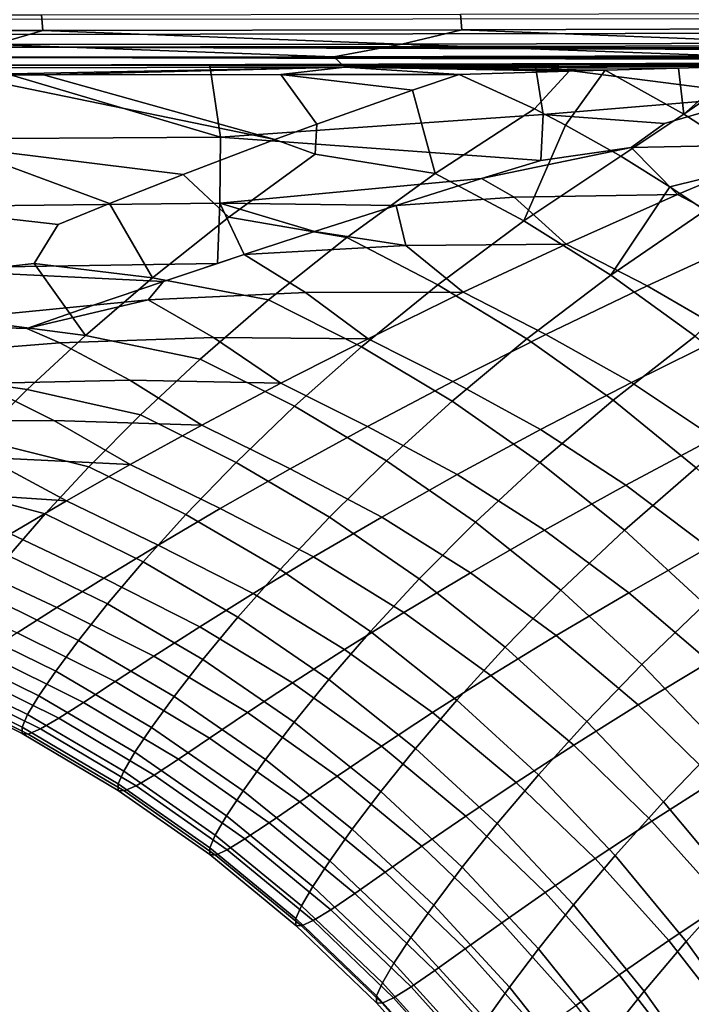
# Model space of a CAD drawing. Header units: metres. Extents: x -109 to 109, y -100 to 76.
# Tile 126 of 256: x -31.63 to -25.8, y -31.05 to -22.51. Entities that reach past the tile are written whole.
import ezdxf

# ---------------------------------------------------------------- set-up
doc = ezdxf.new("R2010")
doc.units = ezdxf.units.M
doc.layers.add('solid_21062310', color=7, linetype='CONTINUOUS')

msp = doc.modelspace()

# ---------------------------------------------------------------- linework, layer by layer
at = {"layer": 'solid_21062310'}
for points in [[(-27.800993, -22.462587, -23.510359), (-24.194117, -22.452618, -24.384274), (-24.179071, -22.587027, -24.32851), (-27.788153, -22.596998, -23.454048)], [(-35.098705, -22.469053, -22.16441), (-31.437429, -22.468243, -22.770102), (-31.426838, -22.602652, -22.713327), (-35.090397, -22.603464, -22.107254)], [(-17.147627, -22.496038, 20.182396), (-31.907494, -22.50964, 20.013111), (-31.906866, -22.637945, 19.923595), (-17.14706, -22.616594, 20.10836)], [(-31.437429, -22.468243, -22.770102), (-27.800993, -22.462587, -23.510359), (-27.788153, -22.596998, -23.454048), (-31.426838, -22.602652, -22.713327)], [(-35.090397, -22.603464, -22.107254), (-31.426838, -22.602652, -22.713327), (-31.846329, -22.726288, -22.556841)], [(-17.14706, -22.616594, 20.10836), (-31.906866, -22.637945, 19.923595), (-31.905993, -22.74881, 19.813215), (-17.146297, -22.724058, 20.016348)], [(-31.426838, -22.602652, -22.713327), (-28.309183, -22.721399, -23.25878), (-31.846329, -22.726288, -22.556841)], [(-31.426838, -22.602652, -22.713327), (-27.788153, -22.596998, -23.454048), (-28.309183, -22.721399, -23.25878)], [(-27.788153, -22.596998, -23.454048), (-24.799276, -22.712366, -24.086891), (-28.309183, -22.721399, -23.25878)], [(-27.788153, -22.596998, -23.454048), (-24.179071, -22.587027, -24.32851), (-24.799276, -22.712366, -24.086891)], [(-28.309183, -22.721399, -23.25878), (-24.799276, -22.712366, -24.086891), (-25.502329, -22.823444, -23.809725)], [(-31.846329, -22.726288, -22.556841), (-28.899445, -22.831442, -23.032631), (-32.321281, -22.835499, -22.373381)], [(-31.905993, -22.74881, 19.813215), (-18.174528, -22.756443, 19.970129), (-17.146297, -22.724058, 20.016348)], [(-31.905993, -22.74881, 19.813215), (-18.606091, -22.769657, 19.949913), (-18.174528, -22.756443, 19.970129)], [(-31.905993, -22.74881, 19.813215), (-19.161928, -22.786322, 19.923143), (-18.606091, -22.769657, 19.949913)], [(-31.905993, -22.74881, 19.813215), (-31.9049, -22.838884, 19.685305), (-20.049614, -22.812044, 19.87862), (-19.161928, -22.786322, 19.923143)], [(-31.846329, -22.726288, -22.556841), (-28.309183, -22.721399, -23.25878), (-28.899445, -22.831442, -23.032631)], [(-28.309183, -22.721399, -23.25878), (-25.502329, -22.823444, -23.809725), (-28.899445, -22.831442, -23.032631)], [(-32.321281, -22.835499, -22.373381), (-28.899445, -22.831442, -23.032631), (-28.804228, -22.922934, -22.936161), (-32.243965, -22.927086, -22.271133)], [(-31.9049, -22.838884, 19.685305), (-31.994171, -22.90509, 19.54323), (-22.714075, -22.881458, 19.730682), (-21.875849, -22.861038, 19.779673)], [(-22.908064, -22.885971, 19.719006), (-22.714075, -22.881458, 19.730682), (-31.994171, -22.90509, 19.54323)], [(-22.908064, -22.885971, 19.719006), (-31.994171, -22.90509, 19.54323), (-29.976059, -22.908087, 19.5665)], [(-31.9049, -22.838884, 19.685305), (-20.108027, -22.813696, 19.875612), (-20.049614, -22.812044, 19.87862)], [(-31.9049, -22.838884, 19.685305), (-21.009916, -22.838514, 19.827875), (-20.108027, -22.813696, 19.875612)], [(-31.9049, -22.838884, 19.685305), (-21.486517, -22.85108, 19.801641), (-21.009916, -22.838514, 19.827875)], [(-31.9049, -22.838884, 19.685305), (-21.875849, -22.861038, 19.779673), (-21.486517, -22.85108, 19.801641)], [(-22.908064, -22.885971, 19.719006), (-29.976059, -22.908087, 19.5665), (-27.150145, -22.912029, 19.598858)], [(-28.899445, -22.831442, -23.032631), (-25.502329, -22.823444, -23.809725), (-25.389914, -22.914248, -23.720919), (-28.804228, -22.922934, -22.936161)], [(-22.908064, -22.885971, 19.719006), (-27.150145, -22.912029, 19.598858), (-24.298223, -22.915701, 19.631319)], [(-31.994171, -22.90509, 19.54323), (-32.755581, -22.903921, 19.534407), (-32.6838, -23.545088, 17.725859), (-29.884508, -23.530037, 17.842653)], [(-32.243965, -22.927086, -22.271133), (-28.804228, -22.922934, -22.936161), (-32.144505, -22.988075, -22.181913)], [(-28.804228, -22.922934, -22.936161), (-31.420858, -22.987736, -22.31176), (-32.144505, -22.988075, -22.181913)], [(-31.994171, -22.90509, 19.54323), (-29.884508, -23.530037, 17.842653), (-29.976059, -22.908087, 19.5665)], [(-28.804228, -22.922934, -22.936161), (-29.359697, -22.986, -22.710978), (-31.420858, -22.987736, -22.31176)], [(-29.884508, -23.530037, 17.842653), (-27.082716, -23.333607, 18.460363), (-27.150145, -22.912029, 19.598858), (-29.976059, -22.908087, 19.5665)], [(-28.804228, -22.922934, -22.936161), (-27.81082, -22.983973, -23.039835), (-29.359697, -22.986, -22.710978)], [(-28.804228, -22.922934, -22.936161), (-25.389914, -22.914248, -23.720919), (-25.906233, -22.929844, -23.572294)], [(-28.804228, -22.922934, -22.936161), (-26.857925, -22.957829, -23.302996), (-27.81082, -22.983973, -23.039835)], [(-28.804228, -22.922934, -22.936161), (-26.545504, -22.948769, -23.390749), (-26.857925, -22.957829, -23.302996)], [(-28.804228, -22.922934, -22.936161), (-25.906233, -22.929844, -23.572294), (-26.545504, -22.948769, -23.390749)], [(-27.158701, -23.2838, -22.618305), (-27.81082, -22.983973, -23.039835), (-26.857925, -22.957829, -23.302996)], [(-26.887506, -23.423782, -22.449099), (-27.158701, -23.2838, -22.618305), (-26.857925, -22.957829, -23.302996), (-26.545504, -22.948769, -23.390749)], [(-27.150145, -22.912029, 19.598858), (-25.181522, -23.163652, 18.960436), (-24.298223, -22.915701, 19.631319)], [(-27.150145, -22.912029, 19.598858), (-27.082716, -23.333607, 18.460363), (-25.23266, -23.17824, 18.920265), (-25.181522, -23.163652, 18.960436)], [(-26.409689, -23.693052, -22.159845), (-26.887506, -23.423782, -22.449099), (-26.545504, -22.948769, -23.390749), (-25.862059, -23.329838, -22.948206)], [(-25.862059, -23.329838, -22.948206), (-26.545504, -22.948769, -23.390749), (-25.906233, -22.929844, -23.572294)], [(-25.862059, -23.329838, -22.948206), (-25.906233, -22.929844, -23.572294), (-25.389914, -22.914248, -23.720919)], [(-25.862059, -23.329838, -22.948206), (-25.389914, -22.914248, -23.720919), (-25.251049, -22.910007, -23.761213)], [(-24.594961, -23.340767, -23.33662), (-25.187536, -23.764385, -22.540152), (-25.862059, -23.329838, -22.948206), (-25.251049, -22.910007, -23.761213)], [(-30.208296, -23.852882, -20.643192), (-32.192459, -23.605663, -20.853786), (-32.144505, -22.988075, -22.181913), (-29.411724, -23.550356, -21.4858)], [(-31.420858, -22.987736, -22.31176), (-29.411724, -23.550356, -21.4858), (-32.144505, -22.988075, -22.181913)], [(-29.046654, -23.416382, -21.855101), (-29.411724, -23.550356, -21.4858), (-31.420858, -22.987736, -22.31176), (-29.359697, -22.986, -22.710978)], [(-27.81082, -22.983973, -23.039835), (-28.21591, -23.122164, -22.661673), (-29.359697, -22.986, -22.710978)], [(-28.21591, -23.122164, -22.661673), (-29.046654, -23.416382, -21.855101), (-29.359697, -22.986, -22.710978)], [(-27.158701, -23.2838, -22.618305), (-28.020765, -23.845457, -21.268574), (-28.21591, -23.122164, -22.661673), (-27.81082, -22.983973, -23.039835)], [(-28.020765, -23.845457, -21.268574), (-29.061256, -23.677109, -21.288252), (-29.046654, -23.416382, -21.855101), (-28.21591, -23.122164, -22.661673)], [(-27.082716, -23.333607, 18.460363), (-26.029165, -23.408934, 18.274105), (-25.23266, -23.17824, 18.920265)], [(-24.880178, -23.589945, 17.932064), (-25.23266, -23.17824, 18.920265), (-26.029165, -23.408934, 18.274105), (-26.319296, -23.617231, 17.691256)], [(-26.887506, -23.423782, -22.449099), (-27.249512, -24.253912, -20.84783), (-28.020765, -23.845457, -21.268574), (-27.158701, -23.2838, -22.618305)], [(-29.884508, -23.530037, 17.842653), (-27.102379, -23.729876, 17.338718), (-27.082716, -23.333607, 18.460363)], [(-26.319296, -23.617231, 17.691256), (-26.029165, -23.408934, 18.274105), (-27.082716, -23.333607, 18.460363), (-27.102379, -23.729876, 17.338718)], [(-25.187536, -23.764385, -22.540152), (-25.983053, -23.958624, -21.911434), (-26.409689, -23.693052, -22.159845), (-25.862059, -23.329838, -22.948206)], [(-29.061256, -23.677109, -21.288252), (-29.411724, -23.550356, -21.4858), (-29.046654, -23.416382, -21.855101)], [(-26.887506, -23.423782, -22.449099), (-26.409689, -23.693052, -22.159845), (-27.249512, -24.253912, -20.84783)], [(-32.689785, -24.132048, 15.941587), (-29.890215, -24.101437, 16.141317), (-29.884508, -23.530037, 17.842653), (-32.6838, -23.545088, 17.725859)], [(-29.061256, -23.677109, -21.288252), (-29.812098, -24.221724, -19.913776), (-30.208296, -23.852882, -20.643192), (-29.411724, -23.550356, -21.4858)], [(-29.884508, -23.530037, 17.842653), (-29.890215, -24.101437, 16.141317), (-27.61808, -23.888174, 16.860315), (-27.102379, -23.729876, 17.338718)], [(-31.293495, -24.287563, -19.398855), (-32.237099, -24.17848, -19.507387), (-32.192459, -23.605663, -20.853786), (-30.84692, -24.105553, -19.925919)], [(-30.208296, -23.852882, -20.643192), (-30.84692, -24.105553, -19.925919), (-32.192459, -23.605663, -20.853786)], [(-26.319296, -23.617231, 17.691256), (-27.102379, -23.729876, 17.338718), (-27.61808, -23.888174, 16.860315)], [(-25.916586, -24.02739, 16.724333), (-26.319296, -23.617231, 17.691256), (-27.61808, -23.888174, 16.860315), (-27.333387, -24.04895, 16.425209)], [(-26.319296, -23.617231, 17.691256), (-25.916586, -24.02739, 16.724333), (-24.880178, -23.589945, 17.932064)], [(-25.232056, -24.385786, 16.133835), (-24.213692, -23.943731, 17.321688), (-24.880178, -23.589945, 17.932064), (-25.916586, -24.02739, 16.724333)], [(-28.020765, -23.845457, -21.268574), (-28.787601, -24.399935, -19.917295), (-29.812098, -24.221724, -19.913776), (-29.061256, -23.677109, -21.288252)], [(-25.983053, -23.958624, -21.911434), (-26.49497, -24.724983, -20.463829), (-27.249512, -24.253912, -20.84783), (-26.409689, -23.693052, -22.159845)], [(-25.187536, -23.764385, -22.540152), (-25.675903, -24.165045, -21.738562), (-25.983053, -23.958624, -21.911434)], [(-30.475407, -24.747803, -18.540695), (-30.84692, -24.105553, -19.925919), (-30.208296, -23.852882, -20.643192), (-29.812098, -24.221724, -19.913776)], [(-29.890215, -24.101437, 16.141317), (-28.359922, -24.120558, 16.135595), (-27.61808, -23.888174, 16.860315)], [(-27.249512, -24.253912, -20.84783), (-27.997122, -24.808283, -19.533773), (-28.787601, -24.399935, -19.917295), (-28.020765, -23.845457, -21.268574)], [(-27.333387, -24.04895, 16.425209), (-27.61808, -23.888174, 16.860315), (-28.359922, -24.120558, 16.135595)], [(-25.983053, -23.958624, -21.911434), (-25.675903, -24.165045, -21.738562), (-26.49497, -24.724983, -20.463829)], [(-26.882114, -24.456551, 15.482117), (-27.333387, -24.04895, 16.425209), (-28.359922, -24.120558, 16.135595), (-28.275047, -24.469944, 15.12624)], [(-27.333387, -24.04895, 16.425209), (-26.882114, -24.456551, 15.482117), (-25.916586, -24.02739, 16.724333)], [(-26.180058, -24.819481, 14.911712), (-25.232056, -24.385786, 16.133835), (-25.916586, -24.02739, 16.724333), (-26.882114, -24.456551, 15.482117)], [(-32.693451, -24.667469, 14.17759), (-29.909267, -24.623426, 14.462928), (-29.890215, -24.101437, 16.141317), (-32.689785, -24.132048, 15.941587)], [(-30.475407, -24.747803, -18.540695), (-31.502686, -24.624516, -18.514948), (-31.293495, -24.287563, -19.398855), (-30.84692, -24.105553, -19.925919)], [(-29.890215, -24.101437, 16.141317), (-29.909267, -24.623426, 14.462928), (-29.677748, -24.546755, 14.728186)], [(-29.890215, -24.101437, 16.141317), (-29.06723, -24.347176, 15.40077), (-28.359922, -24.120558, 16.135595)], [(-29.890215, -24.101437, 16.141317), (-29.677748, -24.546755, 14.728186), (-29.06723, -24.347176, 15.40077)], [(-28.275047, -24.469944, 15.12624), (-28.359922, -24.120558, 16.135595), (-29.06723, -24.347176, 15.40077)], [(-25.104942, -24.584249, -21.431128), (-25.761606, -25.255886, -20.118843), (-26.49497, -24.724983, -20.463829), (-25.675903, -24.165045, -21.738562)], [(-31.502686, -24.624516, -18.514948), (-32.300621, -24.714233, -18.117514), (-32.237099, -24.17848, -19.507387), (-31.293495, -24.287563, -19.398855)], [(-28.787601, -24.399935, -19.917295), (-29.465666, -24.938454, -18.566704), (-30.475407, -24.747803, -18.540695), (-29.812098, -24.221724, -19.913776)], [(-26.49497, -24.724983, -20.463829), (-27.225044, -25.279232, -19.186207), (-27.997122, -24.808283, -19.533773), (-27.249512, -24.253912, -20.84783)], [(-28.275047, -24.469944, 15.12624), (-29.06723, -24.347176, 15.40077), (-29.677748, -24.546755, 14.728186)], [(-27.997122, -24.808283, -19.533773), (-28.658716, -25.347355, -18.219822), (-29.465666, -24.938454, -18.566704), (-28.787601, -24.399935, -19.917295)], [(-25.460829, -25.235174, 14.413108), (-24.536947, -24.801153, 15.601866), (-25.232056, -24.385786, 16.133835), (-26.180058, -24.819481, 14.911712)], [(-27.77726, -24.874142, 14.208953), (-28.275047, -24.469944, 15.12624), (-29.677748, -24.546755, 14.728186), (-29.144876, -24.877001, 13.797841)], [(-28.275047, -24.469944, 15.12624), (-27.77726, -24.874142, 14.208953), (-26.882114, -24.456551, 15.482117)], [(-27.058195, -25.241421, 13.65886), (-26.180058, -24.819481, 14.911712), (-26.882114, -24.456551, 15.482117), (-27.77726, -24.874142, 14.208953)], [(-29.144876, -24.877001, 13.797841), (-29.677748, -24.546755, 14.728186), (-30.379963, -24.780924, 13.905133), (-30.511637, -24.938545, 13.355877)], [(-30.379963, -24.780924, 13.905133), (-29.677748, -24.546755, 14.728186), (-29.909267, -24.623426, 14.462928)], [(-32.693451, -24.667469, 14.17759), (-32.694805, -25.15279, 12.431927), (-30.987253, -24.987427, 13.145192), (-30.379963, -24.780924, 13.905133)], [(-32.693451, -24.667469, 14.17759), (-30.379963, -24.780924, 13.905133), (-29.909267, -24.623426, 14.462928)], [(-31.057117, -25.24836, -17.170424), (-32.076965, -25.115108, -17.107904), (-32.300621, -24.714233, -18.117514), (-31.502686, -24.624516, -18.514948)], [(-31.502686, -24.624516, -18.514948), (-30.475407, -24.747803, -18.540695), (-31.057117, -25.24836, -17.170424)], [(-29.465666, -24.938454, -18.566704), (-30.061049, -25.453411, -17.218342), (-31.057117, -25.24836, -17.170424), (-30.475407, -24.747803, -18.540695)], [(-25.761606, -25.255886, -20.118843), (-26.475937, -25.809994, -18.876652), (-27.225044, -25.279232, -19.186207), (-26.49497, -24.724983, -20.463829)], [(-30.511637, -24.938545, 13.355877), (-30.379963, -24.780924, 13.905133), (-30.987253, -24.987427, 13.145192)], [(-27.225044, -25.279232, -19.186207), (-27.872009, -25.818941, -17.907742), (-28.658716, -25.347355, -18.219822), (-27.997122, -24.808283, -19.533773)], [(-26.316881, -25.657633, 13.19419), (-25.460829, -25.235174, 14.413108), (-26.180058, -24.819481, 14.911712), (-27.058195, -25.241421, 13.65886)], [(-30.511637, -24.938545, 13.355877), (-29.943483, -25.267092, 12.44343), (-28.602612, -25.276997, 12.908237), (-29.144876, -24.877001, 13.797841)], [(-29.144876, -24.877001, 13.797841), (-28.602612, -25.276997, 12.908237), (-27.77726, -24.874142, 14.208953)], [(-27.867046, -25.648327, 12.37868), (-27.058195, -25.241421, 13.65886), (-27.77726, -24.874142, 14.208953), (-28.602612, -25.276997, 12.908237)], [(-32.694805, -25.15279, 12.431927), (-31.564669, -25.187202, 12.375495), (-30.987253, -24.987427, 13.145192)], [(-30.511637, -24.938545, 13.355877), (-30.987253, -24.987427, 13.145192), (-31.564669, -25.187202, 12.375495)], [(-29.943483, -25.267092, 12.44343), (-30.511637, -24.938545, 13.355877), (-31.564669, -25.187202, 12.375495), (-31.279503, -25.312737, 11.954719)], [(-28.658716, -25.347355, -18.219822), (-29.240131, -25.863461, -16.907461), (-30.061049, -25.453411, -17.218342), (-29.465666, -24.938454, -18.566704)], [(-31.279503, -25.312737, 11.954719), (-31.564669, -25.187202, 12.375495), (-32.694805, -25.15279, 12.431927), (-32.113811, -25.38039, 11.594449)], [(-32.574665, -25.572231, -15.704888), (-32.076965, -25.115108, -17.107904), (-31.057117, -25.24836, -17.170424), (-31.562693, -25.717367, -15.803998)], [(-30.061049, -25.453411, -17.218342), (-30.579342, -25.938234, -15.873342), (-31.562693, -25.717367, -15.803998), (-31.057117, -25.24836, -17.170424)], [(-31.279503, -25.312737, 11.954719), (-30.671785, -25.637407, 11.065983), (-29.358822, -25.662111, 11.583216), (-29.943483, -25.267092, 12.44343)], [(-29.943483, -25.267092, 12.44343), (-29.358822, -25.662111, 11.583216), (-28.602612, -25.276997, 12.908237)], [(-28.607271, -26.037094, 11.074411), (-27.867046, -25.648327, 12.37868), (-28.602612, -25.276997, 12.908237), (-29.358822, -25.662111, 11.583216)], [(-27.10564, -26.065237, 11.9484), (-26.316881, -25.657633, 13.19419), (-27.058195, -25.241421, 13.65886), (-27.867046, -25.648327, 12.37868)], [(-25.053753, -25.843479, -19.814909), (-25.754225, -26.397432, -18.606939), (-26.475937, -25.809994, -18.876652), (-25.761606, -25.255886, -20.118843)], [(-25.593964, -26.137648, 12.763295), (-24.758106, -25.714592, 13.949389), (-25.460829, -25.235174, 14.413108), (-26.316881, -25.657633, 13.19419)], [(-30.671785, -25.637407, 11.065983), (-31.279503, -25.312737, 11.954719), (-32.113811, -25.38039, 11.594449), (-31.976711, -25.665552, 10.531665)], [(-27.872009, -25.818941, -17.907742), (-28.441393, -26.336372, -16.629847), (-29.240131, -25.863461, -16.907461), (-28.658716, -25.347355, -18.219822)], [(-26.475937, -25.809994, -18.876652), (-27.110197, -26.350424, -17.632305), (-27.872009, -25.818941, -17.907742), (-27.225044, -25.279232, -19.186207)], [(-29.240131, -25.863461, -16.907461), (-29.746714, -26.34993, -15.597783), (-30.579342, -25.938234, -15.873342), (-30.061049, -25.453411, -17.218342)], [(-33.000717, -25.990995, -14.30668), (-32.574665, -25.572231, -15.704888), (-31.562693, -25.717367, -15.803998), (-31.997105, -26.14963, -14.442225)], [(-31.330772, -25.985373, 9.66818), (-31.976711, -25.665552, 10.531665), (-33.159782, -25.757257, 9.945398), (-32.603611, -25.994368, 9.090363)], [(-31.976711, -25.665552, 10.531665), (-31.330772, -25.985373, 9.66818), (-30.046913, -26.026756, 10.236608), (-30.671785, -25.637407, 11.065983)], [(-30.671785, -25.637407, 11.065983), (-30.046913, -26.026756, 10.236608), (-29.358822, -25.662111, 11.583216)], [(-29.279894, -26.404894, 9.748748), (-28.607271, -26.037094, 11.074411), (-29.358822, -25.662111, 11.583216), (-30.046913, -26.026756, 10.236608)], [(-27.827705, -26.454857, 10.678878), (-27.10564, -26.065237, 11.9484), (-27.867046, -25.648327, 12.37868), (-28.607271, -26.037094, 11.074411)], [(-26.364529, -26.546059, 11.550579), (-25.593964, -26.137648, 12.763295), (-26.316881, -25.657633, 13.19419), (-27.10564, -26.065237, 11.9484)], [(-30.579342, -25.938234, -15.873342), (-31.025644, -26.38723, -14.532567), (-31.997105, -26.14963, -14.442225), (-31.562693, -25.717367, -15.803998)], [(-28.441393, -26.336372, -16.629847), (-28.938248, -26.824739, -15.35358), (-29.746714, -26.34993, -15.597783), (-29.240131, -25.863461, -16.907461)], [(-27.110197, -26.350424, -17.632305), (-27.669556, -26.869347, -16.387146), (-28.441393, -26.336372, -16.629847), (-27.872009, -25.818941, -17.907742)], [(-25.754225, -26.397432, -18.606939), (-26.377783, -26.93866, -17.395147), (-27.110197, -26.350424, -17.632305), (-26.475937, -25.809994, -18.876652)], [(-29.746714, -26.34993, -15.597783), (-30.183338, -26.800953, -14.291633), (-31.025644, -26.38723, -14.532567), (-30.579342, -25.938234, -15.873342)], [(-32.603611, -25.994368, 9.090363), (-31.920584, -26.308228, 8.254169), (-30.667641, -26.368313, 8.871309), (-31.330772, -25.985373, 9.66818)], [(-31.330772, -25.985373, 9.66818), (-30.667641, -26.368313, 8.871309), (-30.046913, -26.026756, 10.236608)], [(-29.885599, -26.748987, 8.404699), (-29.279894, -26.404894, 9.748748), (-30.046913, -26.026756, 10.236608), (-30.667641, -26.368313, 8.871309)], [(-28.484039, -26.823635, 9.388241), (-27.827705, -26.454857, 10.678878), (-28.607271, -26.037094, 11.074411), (-29.279894, -26.404894, 9.748748)], [(-27.070328, -26.936663, 10.314272), (-26.364529, -26.546059, 11.550579), (-27.10564, -26.065237, 11.9484), (-27.827705, -26.454857, 10.678878)], [(-31.025644, -26.38723, -14.532567), (-31.404591, -26.795473, -13.196711), (-32.364887, -26.540661, -13.085747), (-31.997105, -26.14963, -14.442225)], [(-25.648096, -27.087948, 11.187569), (-24.893715, -26.678631, 12.368724), (-25.593964, -26.137648, 12.763295), (-26.364529, -26.546059, 11.550579)], [(-33.160309, -26.296286, 7.635432), (-32.441505, -26.602926, 6.828461), (-31.221062, -26.683928, 7.491687), (-31.920584, -26.308228, 8.254169)], [(-31.920584, -26.308228, 8.254169), (-31.221062, -26.683928, 7.491687), (-30.667641, -26.368313, 8.871309)], [(-30.183338, -26.800953, -14.291633), (-30.554422, -27.211472, -12.989694), (-31.404591, -26.795473, -13.196711), (-31.025644, -26.38723, -14.532567)], [(-30.424433, -27.066395, 7.046683), (-29.885599, -26.748987, 8.404699), (-30.667641, -26.368313, 8.871309), (-31.221062, -26.683928, 7.491687)], [(-28.938248, -26.824739, -15.35358), (-29.367165, -27.278099, -14.079762), (-30.183338, -26.800953, -14.291633), (-29.746714, -26.34993, -15.597783)], [(-27.669556, -26.869347, -16.387146), (-28.158722, -27.359852, -15.142179), (-28.938248, -26.824739, -15.35358), (-28.441393, -26.336372, -16.629847)], [(-26.377783, -26.93866, -17.395147), (-26.929186, -27.459232, -16.18079), (-27.669556, -26.869347, -16.387146), (-27.110197, -26.350424, -17.632305)], [(-29.075266, -27.1688, 8.07941), (-28.484039, -26.823635, 9.388241), (-29.279894, -26.404894, 9.748748), (-29.885599, -26.748987, 8.404699)], [(-27.712227, -27.306568, 9.056913), (-27.070328, -26.936663, 10.314272), (-27.827705, -26.454857, 10.678878), (-28.484039, -26.823635, 9.388241)], [(-25.064178, -27.038074, -18.378662), (-25.679096, -27.58017, -17.197664), (-26.377783, -26.93866, -17.395147), (-25.754225, -26.397432, -18.606939)], [(-31.404591, -26.795473, -13.196711), (-31.7204, -27.158716, -11.8663), (-32.670166, -26.886621, -11.735044), (-32.364887, -26.540661, -13.085747)], [(-26.339617, -27.479662, 9.982748), (-25.648096, -27.087948, 11.187569), (-26.364529, -26.546059, 11.550579), (-27.070328, -26.936663, 10.314272)], [(-32.441505, -26.602926, 6.828461), (-31.707644, -26.97047, 6.101992), (-31.221062, -26.683928, 7.491687)], [(-30.896923, -27.353851, 5.678902), (-30.424433, -27.066395, 7.046683), (-31.221062, -26.683928, 7.491687), (-31.707644, -26.97047, 6.101992)], [(-30.554422, -27.211472, -12.989694), (-30.863983, -27.577097, -11.692505), (-31.7204, -27.158716, -11.8663), (-31.404591, -26.795473, -13.196711)], [(-29.367165, -27.278099, -14.079762), (-29.732294, -27.691242, -12.80908), (-30.554422, -27.211472, -12.989694), (-30.183338, -26.800953, -14.291633)], [(-29.601408, -27.48736, 6.756655), (-29.075266, -27.1688, 8.07941), (-29.885599, -26.748987, 8.404699), (-30.424433, -27.066395, 7.046683)], [(-28.158722, -27.359852, -15.142179), (-28.581949, -27.815847, -13.898211), (-29.367165, -27.278099, -14.079762), (-28.938248, -26.824739, -15.35358)], [(-28.290773, -27.652969, 7.781335), (-27.712227, -27.306568, 9.056913), (-28.484039, -26.823635, 9.388241), (-29.075266, -27.1688, 8.07941)], [(-26.929186, -27.459232, -16.18079), (-27.412748, -27.952108, -14.964828), (-28.158722, -27.359852, -15.142179), (-27.669556, -26.869347, -16.387146)], [(-31.304451, -27.608345, 4.304358), (-30.896923, -27.353851, 5.678902), (-31.707644, -26.97047, 6.101992), (-32.1287, -27.225014, 4.705353)], [(-26.969023, -27.850838, 8.756724), (-26.339617, -27.479662, 9.982748), (-27.070328, -26.936663, 10.314272), (-27.712227, -27.306568, 9.056913)], [(-25.679096, -27.58017, -17.197664), (-26.224661, -28.102545, -16.011999), (-26.929186, -27.459232, -16.18079), (-26.377783, -26.93866, -17.395147)], [(-30.062944, -27.776016, 5.424046), (-29.601408, -27.48736, 6.756655), (-30.424433, -27.066395, 7.046683), (-30.896923, -27.353851, 5.678902)], [(-25.639891, -28.080645, 9.686267), (-24.960579, -27.687702, 10.861516), (-25.648096, -27.087948, 11.187569), (-26.339617, -27.479662, 9.982748)], [(-31.648205, -27.826902, 2.926702), (-31.304451, -27.608345, 4.304358), (-32.1287, -27.225014, 4.705353), (-32.485546, -27.444773, 3.305086)], [(-30.863983, -27.577097, -11.692505), (-31.115696, -27.894083, -10.400339), (-31.976938, -27.473354, -10.541577), (-31.7204, -27.158716, -11.8663)], [(-29.732294, -27.691242, -12.80908), (-30.037395, -28.059616, -11.542098), (-30.863983, -27.577097, -11.692505), (-30.554422, -27.211472, -12.989694)], [(-28.805946, -27.972857, 6.491648), (-28.290773, -27.652969, 7.781335), (-29.075266, -27.1688, 8.07941), (-29.601408, -27.48736, 6.756655)], [(-28.581949, -27.815847, -13.898211), (-28.943066, -28.231947, -12.655939), (-29.732294, -27.691242, -12.80908), (-29.367165, -27.278099, -14.079762)], [(-27.536762, -28.198633, 7.512238), (-26.969023, -27.850838, 8.756724), (-27.712227, -27.306568, 9.056913), (-28.290773, -27.652969, 7.781335)], [(-30.461172, -28.031715, 4.084503), (-30.062944, -27.776016, 5.424046), (-30.896923, -27.353851, 5.678902), (-31.304451, -27.608345, 4.304358)], [(-27.412748, -27.952108, -14.964828), (-27.832336, -28.411018, -13.74805), (-28.581949, -27.815847, -13.898211), (-28.158722, -27.359852, -15.142179)], [(-31.115696, -27.894083, -10.400339), (-31.313801, -28.160284, -9.109035), (-32.178661, -27.737421, -9.218145), (-31.976938, -27.473354, -10.541577)], [(-29.258152, -28.262897, 5.191775), (-28.805946, -27.972857, 6.491648), (-29.601408, -27.48736, 6.756655), (-30.062944, -27.776016, 5.424046)], [(-26.224661, -28.102545, -16.011999), (-26.704737, -28.598001, -14.822575), (-27.412748, -27.952108, -14.964828), (-26.929186, -27.459232, -16.18079)], [(-26.25882, -28.453226, 8.48945), (-25.639891, -28.080645, 9.686267), (-26.339617, -27.479662, 9.982748), (-26.969023, -27.850838, 8.756724)], [(-30.037395, -28.059616, -11.542098), (-30.285898, -28.379307, -10.279143), (-31.115696, -27.894083, -10.400339), (-30.863983, -27.577097, -11.692505)], [(-25.018272, -28.271164, -17.041027), (-25.560144, -28.795479, -15.881774), (-26.224661, -28.102545, -16.011999), (-25.679096, -27.58017, -17.197664)], [(-30.797207, -28.251432, 2.741575), (-30.461172, -28.031715, 4.084503), (-31.304451, -27.608345, 4.304358), (-31.648205, -27.826902, 2.926702)], [(-28.042749, -28.520016, 6.253228), (-27.536762, -28.198633, 7.512238), (-28.290773, -27.652969, 7.781335), (-28.805946, -27.972857, 6.491648)], [(-31.313801, -28.160284, -9.109035), (-31.460951, -28.374691, -7.815184), (-32.328362, -27.950037, -7.892378), (-32.178661, -27.737421, -9.218145)], [(-28.943066, -28.231947, -12.655939), (-29.24552, -28.603418, -11.415967), (-30.037395, -28.059616, -11.542098), (-29.732294, -27.691242, -12.80908)], [(-31.072031, -28.431679, 1.400648), (-30.797207, -28.251432, 2.741575), (-31.648205, -27.826902, 2.926702), (-31.929237, -28.006079, 1.551504)], [(-29.648577, -28.519987, 3.88456), (-29.258152, -28.262897, 5.191775), (-30.062944, -27.776016, 5.424046), (-30.461172, -28.031715, 4.084503)], [(-27.832336, -28.411018, -13.74805), (-28.191402, -28.830391, -12.531175), (-28.943066, -28.231947, -12.655939), (-28.581949, -27.815847, -13.898211)], [(-30.285898, -28.379307, -10.279143), (-30.481773, -28.647968, -9.016366), (-31.313801, -28.160284, -9.109035), (-31.115696, -27.894083, -10.400339)], [(-26.817686, -28.802565, 7.27371), (-26.25882, -28.453226, 8.48945), (-26.969023, -27.850838, 8.756724), (-27.536762, -28.198633, 7.512238)], [(-31.460951, -28.374691, -7.815184), (-31.558241, -28.536478, -6.518061), (-32.427219, -28.110435, -6.563443), (-32.328362, -27.950037, -7.892378)], [(-31.28797, -28.569313, 0.063701), (-31.072031, -28.431679, 1.400648), (-31.929237, -28.006079, 1.551504), (-32.149994, -28.142809, 0.180763)], [(-28.487303, -28.811617, 4.983462), (-28.042749, -28.520016, 6.253228), (-28.805946, -27.972857, 6.491648), (-29.258152, -28.262897, 5.191775)], [(-26.704737, -28.598001, -14.822575), (-27.122757, -29.060091, -13.630169), (-27.832336, -28.411018, -13.74805), (-27.412748, -27.952108, -14.964828)], [(-29.978235, -28.741041, 2.573449), (-29.648577, -28.519987, 3.88456), (-30.461172, -28.031715, 4.084503), (-30.797207, -28.251432, 2.741575)], [(-29.24552, -28.603418, -11.415967), (-29.492451, -28.926161, -10.178706), (-30.285898, -28.379307, -10.279143), (-30.037395, -28.059616, -11.542098)], [(-25.585817, -29.110172, 8.256669), (-24.97529, -28.736057, 9.426581), (-25.639891, -28.080645, 9.686267), (-26.25882, -28.453226, 8.48945)], [(-31.558241, -28.536478, -6.518061), (-31.606144, -28.645302, -5.216978), (-32.475739, -28.218317, -5.230541), (-32.427219, -28.110435, -6.563443)], [(-31.447332, -28.661701, -1.268069), (-31.28797, -28.569313, 0.063701), (-32.149994, -28.142809, 0.180763), (-32.312908, -28.234537, -1.184336)], [(-30.481773, -28.647968, -9.016366), (-30.627481, -28.864447, -7.750647), (-31.460951, -28.374691, -7.815184), (-31.313801, -28.160284, -9.109035)], [(-25.560144, -28.795479, -15.881774), (-26.038872, -29.293716, -14.716263), (-26.704737, -28.598001, -14.822575), (-26.224661, -28.102545, -16.011999)], [(-31.606144, -28.645302, -5.216978), (-31.604515, -28.701578, -3.909096), (-32.473785, -28.274117, -3.890626), (-32.475739, -28.218317, -5.230541)], [(-31.552177, -28.706495, -2.592799), (-31.447332, -28.661701, -1.268069), (-32.312908, -28.234537, -1.184336), (-32.420132, -28.278992, -2.541925)], [(-30.24802, -28.922522, 1.263633), (-29.978235, -28.741041, 2.573449), (-30.797207, -28.251432, 2.741575), (-31.072031, -28.431679, 1.400648)], [(-28.871469, -29.070272, 3.705712), (-28.487303, -28.811617, 4.983462), (-29.258152, -28.262897, 5.191775), (-29.648577, -28.519987, 3.88456)], [(-28.191402, -28.830391, -12.531175), (-28.493042, -29.205292, -11.314859), (-29.24552, -28.603418, -11.415967), (-28.943066, -28.231947, -12.655939)], [(-27.31633, -29.125601, 6.042806), (-26.817686, -28.802565, 7.27371), (-27.536762, -28.198633, 7.512238), (-28.042749, -28.520016, 6.253228)], [(-31.604515, -28.701578, -3.909096), (-31.552177, -28.706495, -2.592799), (-32.420132, -28.278992, -2.541925), (-32.473785, -28.274117, -3.890626)], [(-30.627481, -28.864447, -7.750647), (-30.72402, -29.027834, -6.481424), (-31.558241, -28.536478, -6.518061), (-31.460951, -28.374691, -7.815184)], [(-30.460096, -29.061201, -0.042914), (-30.24802, -28.922522, 1.263633), (-31.072031, -28.431679, 1.400648), (-31.28797, -28.569313, 0.063701)], [(-29.492451, -28.926161, -10.178706), (-29.687494, -29.197596, -8.940684), (-30.481773, -28.647968, -9.016366), (-30.285898, -28.379307, -10.279143)], [(-27.122757, -29.060091, -13.630169), (-27.481752, -29.483034, -12.435525), (-28.191402, -28.830391, -12.531175), (-27.832336, -28.411018, -13.74805)], [(-29.196136, -29.292835, 2.423319), (-28.871469, -29.070272, 3.705712), (-29.648577, -28.519987, 3.88456), (-29.978235, -28.741041, 2.573449)], [(-27.754957, -29.41893, 4.80034), (-27.31633, -29.125601, 6.042806), (-28.042749, -28.520016, 6.253228), (-28.487303, -28.811617, 4.983462)], [(-26.137802, -29.461191, 7.067162), (-25.585817, -29.110172, 8.256669), (-26.25882, -28.453226, 8.48945), (-26.817686, -28.802565, 7.27371)], [(-30.72402, -29.027834, -6.481424), (-30.771805, -29.137741, -5.208179), (-31.606144, -28.645302, -5.216978), (-31.558241, -28.536478, -6.518061)], [(-30.616619, -29.154346, -1.344944), (-30.460096, -29.061201, -0.042914), (-31.28797, -28.569313, 0.063701), (-31.447332, -28.661701, -1.268069)], [(-28.493042, -29.205292, -11.314859), (-28.740042, -29.531408, -10.099621), (-29.492451, -28.926161, -10.178706), (-29.24552, -28.603418, -11.415967)], [(-26.038872, -29.293716, -14.716263), (-26.457405, -29.75923, -13.545264), (-27.122757, -29.060091, -13.630169), (-26.704737, -28.598001, -14.822575)], [(-30.771805, -29.137741, -5.208179), (-30.770678, -29.194569, -3.92836), (-31.604515, -28.701578, -3.909096), (-31.606144, -28.645302, -5.216978)], [(-30.719515, -29.199533, -2.640576), (-30.616619, -29.154346, -1.344944), (-31.447332, -28.661701, -1.268069), (-31.552177, -28.706495, -2.592799)], [(-29.687494, -29.197596, -8.940684), (-29.832884, -29.416405, -7.699147), (-30.627481, -28.864447, -7.750647), (-30.481773, -28.647968, -9.016366)], [(-30.770678, -29.194569, -3.92836), (-30.719515, -29.199533, -2.640576), (-31.552177, -28.706495, -2.592799), (-31.604515, -28.701578, -3.909096)], [(-29.462076, -29.475708, 1.141267), (-29.196136, -29.292835, 2.423319), (-29.978235, -28.741041, 2.573449), (-30.24802, -28.922522, 1.263633)], [(-29.832884, -29.416405, -7.699147), (-29.929489, -29.581594, -6.45375), (-30.72402, -29.027834, -6.481424), (-30.627481, -28.864447, -7.750647)], [(-28.134445, -29.679321, 3.549016), (-27.754957, -29.41893, 4.80034), (-28.487303, -28.811617, 4.983462), (-28.871469, -29.070272, 3.705712)], [(-27.481752, -29.483034, -12.435525), (-27.784409, -29.861673, -11.239372), (-28.493042, -29.205292, -11.314859), (-28.191402, -28.830391, -12.531175)], [(-26.630985, -29.786034, 5.861625), (-26.137802, -29.461191, 7.067162), (-26.817686, -28.802565, 7.27371), (-27.31633, -29.125601, 6.042806)], [(-24.939568, -29.533936, -15.790882), (-25.419092, -30.035137, -14.646521), (-26.038872, -29.293716, -14.716263), (-25.560144, -28.795479, -15.881774)], [(-29.671267, -29.615561, -0.138451), (-29.462076, -29.475708, 1.141267), (-30.24802, -28.922522, 1.263633), (-30.460096, -29.061201, -0.042914)], [(-28.740042, -29.531408, -10.099621), (-28.935659, -29.805912, -8.882439), (-29.687494, -29.197596, -8.940684), (-29.492451, -28.926161, -10.178706)], [(-29.929489, -29.581594, -6.45375), (-29.977655, -29.692724, -5.204197), (-30.771805, -29.137741, -5.208179), (-30.72402, -29.027834, -6.481424)], [(-29.825676, -29.709562, -1.414509), (-29.671267, -29.615561, -0.138451), (-30.460096, -29.061201, -0.042914), (-30.616619, -29.154346, -1.344944)], [(-28.45553, -29.903551, 2.292073), (-28.134445, -29.679321, 3.549016), (-28.871469, -29.070272, 3.705712), (-29.196136, -29.292835, 2.423319)], [(-26.457405, -29.75923, -13.545264), (-26.818308, -30.186018, -12.369555), (-27.481752, -29.483034, -12.435525), (-27.122757, -29.060091, -13.630169)], [(-25.501127, -30.170622, 6.893813), (-24.953997, -29.817791, 8.059758), (-25.585817, -29.110172, 8.256669), (-26.137802, -29.461191, 7.067162)], [(-29.977655, -29.692724, -5.204197), (-29.977203, -29.750174, -3.948305), (-30.770678, -29.194569, -3.92836), (-30.771805, -29.137741, -5.208179)], [(-29.977203, -29.750174, -3.948305), (-29.927071, -29.755194, -2.684974), (-30.719515, -29.199533, -2.640576), (-30.770678, -29.194569, -3.92836)], [(-29.927071, -29.755194, -2.684974), (-29.825676, -29.709562, -1.414509), (-30.616619, -29.154346, -1.344944), (-30.719515, -29.199533, -2.640576)], [(-28.935659, -29.805912, -8.882439), (-29.081854, -30.027302, -7.660991), (-29.832884, -29.416405, -7.699147), (-29.687494, -29.197596, -8.940684)], [(-27.784409, -29.861673, -11.239372), (-28.033125, -30.191471, -10.042356), (-28.740042, -29.531408, -10.099621), (-28.493042, -29.205292, -11.314859)], [(-27.065443, -30.081247, 4.643491), (-26.630985, -29.786034, 5.861625), (-27.31633, -29.125601, 6.042806), (-27.754957, -29.41893, 4.80034)], [(-28.718847, -30.087963, 1.034275), (-28.45553, -29.903551, 2.292073), (-29.196136, -29.292835, 2.423319), (-29.462076, -29.475708, 1.141267)], [(-25.419092, -30.035137, -14.646521), (-25.840218, -30.504301, -13.493837), (-26.457405, -29.75923, -13.545264), (-26.038872, -29.293716, -14.716263)], [(-29.081854, -30.027302, -7.660991), (-29.179346, -30.194489, -6.435201), (-29.929489, -29.581594, -6.45375), (-29.832884, -29.416405, -7.699147)], [(-27.441862, -30.343529, 3.415398), (-27.065443, -30.081247, 4.643491), (-27.754957, -29.41893, 4.80034), (-28.134445, -29.679321, 3.549016)], [(-25.990765, -30.497408, 5.710756), (-25.501127, -30.170622, 6.893813), (-26.137802, -29.461191, 7.067162), (-26.630985, -29.786034, 5.861625)], [(-28.926146, -30.229118, -0.222346), (-28.718847, -30.087963, 1.034275), (-29.462076, -29.475708, 1.141267), (-29.671267, -29.615561, -0.138451)], [(-28.033125, -30.191471, -10.042356), (-28.230717, -30.469322, -8.841972), (-28.935659, -29.805912, -8.882439), (-28.740042, -29.531408, -10.099621)], [(-26.818308, -30.186018, -12.369555), (-27.12381, -30.568684, -11.189953), (-27.784409, -29.861673, -11.239372), (-27.481752, -29.483034, -12.435525)], [(-29.179346, -30.194489, -6.435201), (-29.228392, -30.306971, -5.205056), (-29.977655, -29.692724, -5.204197), (-29.929489, -29.581594, -6.45375)], [(-29.079178, -30.324066, -1.476352), (-28.926146, -30.229118, -0.222346), (-29.671267, -29.615561, -0.138451), (-29.825676, -29.709562, -1.414509)], [(-29.228392, -30.306971, -5.205056), (-29.228785, -30.365108, -3.968812), (-29.977203, -29.750174, -3.948305), (-29.977655, -29.692724, -5.204197)], [(-29.179529, -30.370188, -2.725729), (-29.079178, -30.324066, -1.476352), (-29.825676, -29.709562, -1.414509), (-29.927071, -29.755194, -2.684974)], [(-27.760798, -30.569578, 2.180486), (-27.441862, -30.343529, 3.415398), (-28.134445, -29.679321, 3.549016), (-28.45553, -29.903551, 2.292073)], [(-29.228785, -30.365108, -3.968812), (-29.179529, -30.370188, -2.725729), (-29.927071, -29.755194, -2.684974), (-29.977203, -29.750174, -3.948305)], [(-26.422836, -30.794651, 4.513842), (-25.990765, -30.497408, 5.710756), (-26.630985, -29.786034, 5.861625), (-27.065443, -30.081247, 4.643491)], [(-25.840218, -30.504301, -13.493837), (-26.204994, -30.935186, -12.333655), (-26.818308, -30.186018, -12.369555), (-26.457405, -29.75923, -13.545264)], [(-28.230717, -30.469322, -8.841972), (-28.378836, -30.693527, -7.636402), (-29.081854, -30.027302, -7.660991), (-28.935659, -29.805912, -8.882439)], [(-27.12381, -30.568684, -11.189953), (-27.375875, -30.902447, -10.007251), (-28.033125, -30.191471, -10.042356), (-27.784409, -29.861673, -11.239372)], [(-28.022726, -30.755671, 0.943288), (-27.760798, -30.569578, 2.180486), (-28.45553, -29.903551, 2.292073), (-28.718847, -30.087963, 1.034275)], [(-28.378836, -30.693527, -7.636402), (-28.478027, -30.86289, -6.425888), (-29.179346, -30.194489, -6.435201), (-29.081854, -30.027302, -7.660991)], [(-24.849062, -30.817883, -14.613759), (-25.274841, -31.290899, -13.476193), (-25.840218, -30.504301, -13.493837), (-25.419092, -30.035137, -14.646521)], [(-28.229137, -30.898243, -0.294102), (-28.022726, -30.755671, 0.943288), (-28.718847, -30.087963, 1.034275), (-28.926146, -30.229118, -0.222346)], [(-26.797815, -31.058968, 3.305649), (-26.422836, -30.794651, 4.513842), (-27.065443, -30.081247, 4.643491), (-27.441862, -30.343529, 3.415398)], [(-28.478027, -30.86289, -6.425888), (-28.528444, -30.976849, -5.21075), (-29.228392, -30.306971, -5.205056), (-29.179346, -30.194489, -6.435201)], [(-28.381544, -30.994223, -1.530106), (-28.229137, -30.898243, -0.294102), (-28.926146, -30.229118, -0.222346), (-29.079178, -30.324066, -1.476352)], [(-27.375875, -30.902447, -10.007251), (-27.576832, -31.183905, -8.819527), (-28.230717, -30.469322, -8.841972), (-28.033125, -30.191471, -10.042356)], [(-26.204994, -30.935186, -12.333655), (-26.515154, -31.322144, -11.166892), (-27.12381, -30.568684, -11.189953), (-26.818308, -30.186018, -12.369555)], [(-25.399456, -31.255518, 5.591093), (-24.911425, -30.926659, 6.754691), (-25.501127, -30.170622, 6.893813), (-25.990765, -30.497408, 5.710756)], [(-28.528444, -30.976849, -5.21075), (-28.529844, -31.035736, -3.989761), (-29.228785, -30.365108, -3.968812), (-29.228392, -30.306971, -5.205056)], [(-28.529844, -31.035736, -3.989761), (-28.481314, -31.04088, -2.762602), (-29.179529, -30.370188, -2.725729), (-29.228785, -30.365108, -3.968812)], [(-28.481314, -31.04088, -2.762602), (-28.381544, -30.994223, -1.530106), (-29.079178, -30.324066, -1.476352), (-29.179529, -30.370188, -2.725729)], [(-27.116047, -31.286978, 2.089219), (-26.797815, -31.058968, 3.305649), (-27.441862, -30.343529, 3.415398), (-27.760798, -30.569578, 2.180486)], [(-27.576832, -31.183905, -8.819527), (-27.727983, -31.411142, -7.625527), (-28.378836, -30.693527, -7.636402), (-28.230717, -30.469322, -8.841972)], [(-27.377831, -31.47488, 0.868846), (-27.116047, -31.286978, 2.089219), (-27.760798, -30.569578, 2.180486), (-28.022726, -30.755671, 0.943288)], [(-26.515154, -31.322144, -11.166892), (-26.772182, -31.660133, -9.994513), (-27.375875, -30.902447, -10.007251), (-27.12381, -30.568684, -11.189953)], [(-25.83094, -31.554924, 4.41216), (-25.399456, -31.255518, 5.591093), (-25.990765, -30.497408, 5.710756), (-26.422836, -30.794651, 4.513842)], [(-25.274841, -31.290899, -13.476193), (-25.645435, -31.726109, -12.328039), (-26.204994, -30.935186, -12.333655), (-25.840218, -30.504301, -13.493837)], [(-27.727983, -31.411142, -7.625527), (-27.829679, -31.58285, -6.425864), (-28.478027, -30.86289, -6.425888), (-28.378836, -30.693527, -7.636402)], [(-27.584368, -31.61898, -0.353296), (-27.377831, -31.47488, 0.868846), (-28.022726, -30.755671, 0.943288), (-28.229137, -30.898243, -0.294102)], [(-26.20611, -31.821411, 3.220417), (-25.83094, -31.554924, 4.41216), (-26.422836, -30.794651, 4.513842), (-26.797815, -31.058968, 3.305649)], [(-27.829679, -31.58285, -6.425864), (-27.881948, -31.698397, -5.221245), (-28.528444, -30.976849, -5.21075), (-28.478027, -30.86289, -6.425888)], [(-27.736895, -31.716072, -1.575454), (-27.584368, -31.61898, -0.353296), (-28.229137, -30.898243, -0.294102), (-28.381544, -30.994223, -1.530106)], [(-26.772182, -31.660133, -9.994513), (-26.977873, -31.945433, -8.815232), (-27.576832, -31.183905, -8.819527), (-27.375875, -30.902447, -10.007251)], [(-27.881948, -31.698397, -5.221245), (-27.88452, -31.758093, -4.011027), (-28.529844, -31.035736, -3.989761), (-28.528444, -30.976849, -5.21075)], [(-27.836548, -31.763306, -2.795373), (-27.736895, -31.716072, -1.575454), (-28.381544, -30.994223, -1.530106), (-28.481314, -31.04088, -2.762602)], [(-25.645435, -31.726109, -12.328039), (-25.962038, -32.117599, -11.170326), (-26.515154, -31.322144, -11.166892), (-26.204994, -30.935186, -12.333655)], [(-27.88452, -31.758093, -4.011027), (-27.836548, -31.763306, -2.795373), (-28.481314, -31.04088, -2.762602), (-28.529844, -31.035736, -3.989761)]]:
    msp.add_3dface(points, dxfattribs=at)

doc.saveas('drawing.dxf')
